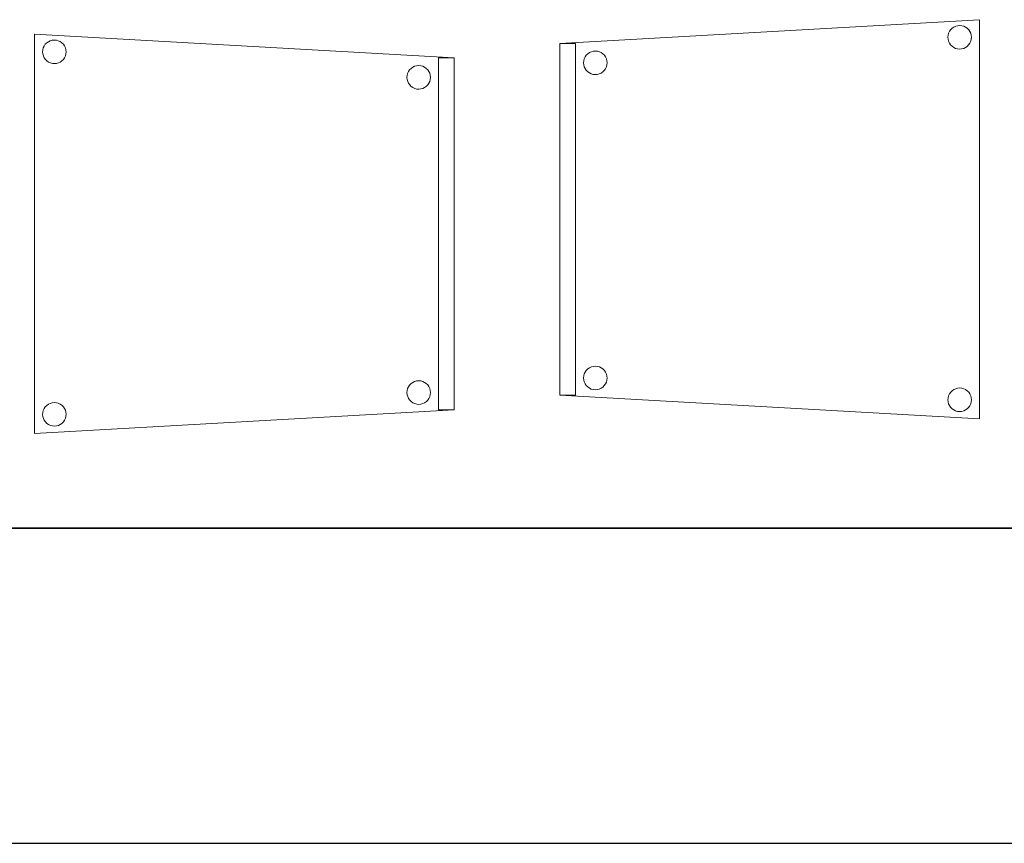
# Model space of a CAD drawing. Header units: metres. Extents: x 391.1 to 427.5, y 12.8 to 28.4.
# Tile 11 of 203: x 402.8 to 404, y 12.8 to 13.9. Entities that reach past the tile are written whole.
import ezdxf

# ---------------------------------------------------------------- set-up
doc = ezdxf.new("R2010")
doc.units = ezdxf.units.M
doc.layers.add('01_SUELOS', color=7, linetype='Continuous', lineweight=25, true_color=0x007f00)
for name, color, linetype, lineweight in [('02_MOBILIARIO', 7, 'Continuous', 18), ('A-DETL-____-MBND', 7, 'Continuous', 18), ('A-WALL-____-MCUT', 7, 'Continuous', 25), ('A-WALL-____-OTLN', 7, 'Continuous', 25)]:
    doc.layers.add(name, color=color, linetype=linetype, lineweight=lineweight)

# ---------------------------------------------------------------- blocks, each defined once
blk = doc.blocks.new('Family - Mur PA-152469-02_FON_P0A')
at = {"layer": 'A-WALL-____-MCUT', "color": 253, "true_color": 0xaaaaaa}
for p, q in [((26.0531, 0.4), (0.0791, 0.4)), ((0, 0), (25.9702, 0))]:
    blk.add_line(p, q, dxfattribs=at)
at = {"layer": 'A-WALL-____-OTLN', "color": 253, "true_color": 0xaaaaaa}
for p, q in [((26.0531, 0.4), (0.0791, 0.4)), ((0, 0), (25.9702, 0))]:
    blk.add_line(p, q, dxfattribs=at)
at = {"layer": 'A-WALL-____-OTLN', "color": 253, "lineweight": 18, "true_color": 0xaaaaaa}
blk.add_line((0, 0), (25.9702, 0), dxfattribs=at)
blk = doc.blocks.new('Family - Cadira confident_PA-152492-02_FON_P0A')
at = {"layer": 'A-DETL-____-MBND', "color": 253, "true_color": 0xaaaaaa}
for p, q in [((0, 0.5065), (0.5326, 0.4765)), ((0, 0), (0, 0.5065)), ((0.5326, 0.4765), (0, 0.5065)), ((0, 0.5065), (0, 0)), ((0.0104, 0.4868), (0.011, 0.4893)), ((0.011, 0.4893), (0.0104, 0.4868)), ((0.011, 0.4893), (0.0121, 0.4916)), ((0.0121, 0.4916), (0.011, 0.4893)), ((0.0121, 0.4916), (0.0136, 0.4938)), ((0.0136, 0.4938), (0.0121, 0.4916)), ((0.0136, 0.4938), (0.0154, 0.4956)), ((0.0154, 0.4956), (0.0136, 0.4938)), ((0.0154, 0.4956), (0.0176, 0.4971)), ((0.0176, 0.4971), (0.0154, 0.4956)), ((0.0176, 0.4971), (0.0199, 0.4982)), ((0.0199, 0.4982), (0.0176, 0.4971)), ((0.0199, 0.4982), (0.0224, 0.4989)), ((0.0224, 0.4989), (0.0199, 0.4982)), ((0.0224, 0.4989), (0.025, 0.4992)), ((0.025, 0.4992), (0.0224, 0.4989)), ((0.025, 0.4992), (0.0276, 0.4989)), ((0.0276, 0.4989), (0.025, 0.4992)), ((0.0276, 0.4989), (0.0301, 0.4983)), ((0.0301, 0.4983), (0.0276, 0.4989)), ((0.0301, 0.4983), (0.0325, 0.4972)), ((0.0325, 0.4972), (0.0301, 0.4983)), ((0.0325, 0.4972), (0.0346, 0.4957)), ((0.0346, 0.4957), (0.0325, 0.4972)), ((0.0346, 0.4957), (0.0365, 0.4939)), ((0.0365, 0.4939), (0.0346, 0.4957)), ((0.0365, 0.4939), (0.038, 0.4918)), ((0.038, 0.4918), (0.0365, 0.4939)), ((0.038, 0.4918), (0.0391, 0.4894)), ((0.0391, 0.4894), (0.038, 0.4918)), ((0.0391, 0.4894), (0.0398, 0.4869)), ((0.0398, 0.4869), (0.0391, 0.4894)), ((0.0102, 0.4842), (0.0104, 0.4868)), ((0.0104, 0.4868), (0.0102, 0.4842)), ((0.0104, 0.4816), (0.0102, 0.4842)), ((0.0102, 0.4842), (0.0104, 0.4816)), ((0.0111, 0.4791), (0.0104, 0.4816)), ((0.0104, 0.4816), (0.0111, 0.4791)), ((0.0122, 0.4767), (0.0111, 0.4791)), ((0.0111, 0.4791), (0.0122, 0.4767)), ((0.0137, 0.4746), (0.0122, 0.4767)), ((0.0122, 0.4767), (0.0137, 0.4746)), ((0.0381, 0.4768), (0.0366, 0.4747)), ((0.0366, 0.4747), (0.0381, 0.4768)), ((0.0392, 0.4792), (0.0381, 0.4768)), ((0.0381, 0.4768), (0.0392, 0.4792)), ((0.0398, 0.4817), (0.0392, 0.4792)), ((0.0392, 0.4792), (0.0398, 0.4817)), ((0.0398, 0.4869), (0.04, 0.4843)), ((0.04, 0.4843), (0.0398, 0.4869)), ((0.04, 0.4843), (0.0398, 0.4817)), ((0.0398, 0.4817), (0.04, 0.4843)), ((0.5126, 0.03), (0.5126, 0.4765)), ((0.5126, 0.4765), (0.5326, 0.4765)), ((0.5126, 0.4765), (0.5126, 0.03)), ((0.5326, 0.4765), (0.5126, 0.4765)), ((0.5326, 0.4765), (0.5326, 0.03)), ((0.5326, 0.03), (0.5326, 0.4765)), ((0.5326, 0.4765), (0.5326, 0.03)), ((0.5326, 0.03), (0.5326, 0.4765)), ((0.0155, 0.4727), (0.0137, 0.4746)), ((0.0137, 0.4746), (0.0155, 0.4727)), ((0.0177, 0.4713), (0.0155, 0.4727)), ((0.0155, 0.4727), (0.0177, 0.4713)), ((0.02, 0.4702), (0.0177, 0.4713)), ((0.0177, 0.4713), (0.02, 0.4702)), ((0.0226, 0.4695), (0.02, 0.4702)), ((0.02, 0.4702), (0.0226, 0.4695)), ((0.0252, 0.4693), (0.0226, 0.4695)), ((0.0226, 0.4695), (0.0252, 0.4693)), ((0.0278, 0.4695), (0.0252, 0.4693)), ((0.0252, 0.4693), (0.0278, 0.4695)), ((0.0303, 0.4702), (0.0278, 0.4695)), ((0.0278, 0.4695), (0.0303, 0.4702)), ((0.0326, 0.4713), (0.0303, 0.4702)), ((0.0303, 0.4702), (0.0326, 0.4713)), ((0.0347, 0.4728), (0.0326, 0.4713)), ((0.0326, 0.4713), (0.0347, 0.4728)), ((0.0366, 0.4747), (0.0347, 0.4728)), ((0.0347, 0.4728), (0.0366, 0.4747)), ((0.476, 0.4614), (0.4779, 0.4633)), ((0.4779, 0.4633), (0.476, 0.4614)), ((0.4779, 0.4633), (0.48, 0.4648)), ((0.48, 0.4648), (0.4779, 0.4633)), ((0.48, 0.4648), (0.4823, 0.4659)), ((0.4823, 0.4659), (0.48, 0.4648)), ((0.4823, 0.4659), (0.4848, 0.4666)), ((0.4848, 0.4666), (0.4823, 0.4659)), ((0.4848, 0.4666), (0.4874, 0.4668)), ((0.4874, 0.4668), (0.4848, 0.4666)), ((0.4874, 0.4668), (0.49, 0.4666)), ((0.49, 0.4666), (0.4874, 0.4668)), ((0.49, 0.4666), (0.4926, 0.4659)), ((0.4926, 0.4659), (0.49, 0.4666)), ((0.4926, 0.4659), (0.4949, 0.4648)), ((0.4949, 0.4648), (0.4926, 0.4659)), ((0.4949, 0.4648), (0.4971, 0.4633)), ((0.4971, 0.4633), (0.4949, 0.4648)), ((0.4971, 0.4633), (0.4989, 0.4615)), ((0.4989, 0.4615), (0.4971, 0.4633)), ((0.4726, 0.4518), (0.4728, 0.4544)), ((0.4728, 0.4544), (0.4726, 0.4518)), ((0.4728, 0.4492), (0.4726, 0.4518)), ((0.4726, 0.4518), (0.4728, 0.4492)), ((0.4728, 0.4544), (0.4734, 0.4569)), ((0.4734, 0.4569), (0.4728, 0.4544)), ((0.4734, 0.4569), (0.4745, 0.4593)), ((0.4745, 0.4593), (0.4734, 0.4569)), ((0.4745, 0.4593), (0.476, 0.4614)), ((0.476, 0.4614), (0.4745, 0.4593)), ((0.4989, 0.4615), (0.5004, 0.4594)), ((0.5004, 0.4594), (0.4989, 0.4615)), ((0.5004, 0.4594), (0.5015, 0.457)), ((0.5015, 0.457), (0.5004, 0.4594)), ((0.5015, 0.457), (0.5022, 0.4545)), ((0.5022, 0.4545), (0.5015, 0.457)), ((0.5022, 0.4545), (0.5024, 0.4519)), ((0.5024, 0.4519), (0.5022, 0.4545)), ((0.5024, 0.4519), (0.5022, 0.4493)), ((0.5022, 0.4493), (0.5024, 0.4519)), ((0.4735, 0.4467), (0.4728, 0.4492)), ((0.4728, 0.4492), (0.4735, 0.4467)), ((0.4746, 0.4443), (0.4735, 0.4467)), ((0.4735, 0.4467), (0.4746, 0.4443)), ((0.4761, 0.4422), (0.4746, 0.4443)), ((0.4746, 0.4443), (0.4761, 0.4422)), ((0.478, 0.4404), (0.4761, 0.4422)), ((0.4761, 0.4422), (0.478, 0.4404)), ((0.4801, 0.4389), (0.478, 0.4404)), ((0.478, 0.4404), (0.4801, 0.4389)), ((0.4825, 0.4378), (0.4801, 0.4389)), ((0.4801, 0.4389), (0.4825, 0.4378)), ((0.485, 0.4371), (0.4825, 0.4378)), ((0.4825, 0.4378), (0.485, 0.4371)), ((0.4927, 0.4378), (0.4902, 0.4372)), ((0.4902, 0.4372), (0.4927, 0.4378)), ((0.495, 0.439), (0.4927, 0.4378)), ((0.4927, 0.4378), (0.495, 0.439)), ((0.4972, 0.4405), (0.495, 0.439)), ((0.495, 0.439), (0.4972, 0.4405)), ((0.499, 0.4423), (0.4972, 0.4405)), ((0.4972, 0.4405), (0.499, 0.4423)), ((0.5005, 0.4445), (0.499, 0.4423)), ((0.499, 0.4423), (0.5005, 0.4445)), ((0.5016, 0.4468), (0.5005, 0.4445)), ((0.5005, 0.4445), (0.5016, 0.4468)), ((0.5022, 0.4493), (0.5016, 0.4468)), ((0.5016, 0.4468), (0.5022, 0.4493)), ((0.4876, 0.4369), (0.485, 0.4371)), ((0.485, 0.4371), (0.4876, 0.4369)), ((0.4902, 0.4372), (0.4876, 0.4369)), ((0.4876, 0.4369), (0.4902, 0.4372)), ((0.476, 0.0614), (0.4779, 0.0633)), ((0.4779, 0.0633), (0.476, 0.0614)), ((0.4779, 0.0633), (0.48, 0.0648)), ((0.48, 0.0648), (0.4779, 0.0633)), ((0.48, 0.0648), (0.4823, 0.0659)), ((0.4823, 0.0659), (0.48, 0.0648)), ((0.4823, 0.0659), (0.4848, 0.0666)), ((0.4848, 0.0666), (0.4823, 0.0659)), ((0.4848, 0.0666), (0.4874, 0.0668)), ((0.4874, 0.0668), (0.4848, 0.0666)), ((0.4874, 0.0668), (0.49, 0.0666)), ((0.49, 0.0666), (0.4874, 0.0668)), ((0.49, 0.0666), (0.4926, 0.0659)), ((0.4926, 0.0659), (0.49, 0.0666)), ((0.4926, 0.0659), (0.4949, 0.0648)), ((0.4949, 0.0648), (0.4926, 0.0659)), ((0.4949, 0.0648), (0.4971, 0.0633)), ((0.4971, 0.0633), (0.4949, 0.0648)), ((0.4971, 0.0633), (0.4989, 0.0615)), ((0.4989, 0.0615), (0.4971, 0.0633)), ((0.4726, 0.0518), (0.4728, 0.0544)), ((0.4728, 0.0544), (0.4726, 0.0518)), ((0.4728, 0.0492), (0.4726, 0.0518)), ((0.4726, 0.0518), (0.4728, 0.0492)), ((0.4728, 0.0544), (0.4734, 0.0569)), ((0.4734, 0.0569), (0.4728, 0.0544)), ((0.4734, 0.0569), (0.4745, 0.0593)), ((0.4745, 0.0593), (0.4734, 0.0569)), ((0.4745, 0.0593), (0.476, 0.0614)), ((0.476, 0.0614), (0.4745, 0.0593)), ((0.4989, 0.0615), (0.5004, 0.0594)), ((0.5004, 0.0594), (0.4989, 0.0615)), ((0.5004, 0.0594), (0.5015, 0.057)), ((0.5015, 0.057), (0.5004, 0.0594)), ((0.5015, 0.057), (0.5022, 0.0545)), ((0.5022, 0.0545), (0.5015, 0.057)), ((0.5022, 0.0545), (0.5024, 0.0519)), ((0.5024, 0.0519), (0.5022, 0.0545)), ((0.5024, 0.0519), (0.5022, 0.0493)), ((0.5022, 0.0493), (0.5024, 0.0519)), ((0.0176, 0.0371), (0.0199, 0.0382)), ((0.0199, 0.0382), (0.0176, 0.0371)), ((0.0199, 0.0382), (0.0224, 0.0389)), ((0.0224, 0.0389), (0.0199, 0.0382)), ((0.0224, 0.0389), (0.025, 0.0392)), ((0.025, 0.0392), (0.0224, 0.0389)), ((0.025, 0.0392), (0.0276, 0.0389)), ((0.0276, 0.0389), (0.025, 0.0392)), ((0.0276, 0.0389), (0.0301, 0.0383)), ((0.0301, 0.0383), (0.0276, 0.0389)), ((0.0301, 0.0383), (0.0325, 0.0372)), ((0.0325, 0.0372), (0.0301, 0.0383)), ((0.4735, 0.0467), (0.4728, 0.0492)), ((0.4728, 0.0492), (0.4735, 0.0467)), ((0.4746, 0.0443), (0.4735, 0.0467)), ((0.4735, 0.0467), (0.4746, 0.0443)), ((0.4761, 0.0422), (0.4746, 0.0443)), ((0.4746, 0.0443), (0.4761, 0.0422)), ((0.478, 0.0404), (0.4761, 0.0422)), ((0.4761, 0.0422), (0.478, 0.0404)), ((0.4801, 0.0389), (0.478, 0.0404)), ((0.478, 0.0404), (0.4801, 0.0389)), ((0.4825, 0.0378), (0.4801, 0.0389)), ((0.4801, 0.0389), (0.4825, 0.0378)), ((0.485, 0.0371), (0.4825, 0.0378)), ((0.4825, 0.0378), (0.485, 0.0371)), ((0.4927, 0.0378), (0.4902, 0.0372)), ((0.4902, 0.0372), (0.4927, 0.0378)), ((0.495, 0.039), (0.4927, 0.0378)), ((0.4927, 0.0378), (0.495, 0.039)), ((0.4972, 0.0405), (0.495, 0.039)), ((0.495, 0.039), (0.4972, 0.0405)), ((0.499, 0.0423), (0.4972, 0.0405)), ((0.4972, 0.0405), (0.499, 0.0423)), ((0.5005, 0.0445), (0.499, 0.0423)), ((0.499, 0.0423), (0.5005, 0.0445)), ((0.5016, 0.0468), (0.5005, 0.0445)), ((0.5005, 0.0445), (0.5016, 0.0468)), ((0.5022, 0.0493), (0.5016, 0.0468)), ((0.5016, 0.0468), (0.5022, 0.0493)), ((0.5326, 0.03), (0, 0)), ((0, 0), (0.5326, 0.03)), ((0.0102, 0.0242), (0.0104, 0.0268)), ((0.0104, 0.0268), (0.0102, 0.0242)), ((0.0104, 0.0268), (0.011, 0.0293)), ((0.011, 0.0293), (0.0104, 0.0268)), ((0.011, 0.0293), (0.0121, 0.0316)), ((0.0121, 0.0316), (0.011, 0.0293)), ((0.0121, 0.0316), (0.0136, 0.0338)), ((0.0136, 0.0338), (0.0121, 0.0316)), ((0.0136, 0.0338), (0.0154, 0.0356)), ((0.0154, 0.0356), (0.0136, 0.0338)), ((0.0154, 0.0356), (0.0176, 0.0371)), ((0.0176, 0.0371), (0.0154, 0.0356)), ((0.0325, 0.0372), (0.0346, 0.0357)), ((0.0346, 0.0357), (0.0325, 0.0372)), ((0.0346, 0.0357), (0.0365, 0.0339)), ((0.0365, 0.0339), (0.0346, 0.0357)), ((0.0365, 0.0339), (0.038, 0.0318)), ((0.038, 0.0318), (0.0365, 0.0339)), ((0.038, 0.0318), (0.0391, 0.0294)), ((0.0391, 0.0294), (0.038, 0.0318)), ((0.0391, 0.0294), (0.0398, 0.0269)), ((0.0398, 0.0269), (0.0391, 0.0294)), ((0.0398, 0.0269), (0.04, 0.0243)), ((0.04, 0.0243), (0.0398, 0.0269)), ((0.4876, 0.0369), (0.485, 0.0371)), ((0.485, 0.0371), (0.4876, 0.0369)), ((0.4902, 0.0372), (0.4876, 0.0369)), ((0.4876, 0.0369), (0.4902, 0.0372)), ((0.5326, 0.03), (0.5126, 0.03)), ((0.5126, 0.03), (0.5326, 0.03)), ((0.0104, 0.0216), (0.0102, 0.0242)), ((0.0102, 0.0242), (0.0104, 0.0216)), ((0.0111, 0.0191), (0.0104, 0.0216)), ((0.0104, 0.0216), (0.0111, 0.0191)), ((0.0122, 0.0167), (0.0111, 0.0191)), ((0.0111, 0.0191), (0.0122, 0.0167)), ((0.0137, 0.0146), (0.0122, 0.0167)), ((0.0122, 0.0167), (0.0137, 0.0146)), ((0.0155, 0.0127), (0.0137, 0.0146)), ((0.0137, 0.0146), (0.0155, 0.0127)), ((0.0177, 0.0113), (0.0155, 0.0127)), ((0.0155, 0.0127), (0.0177, 0.0113)), ((0.0347, 0.0128), (0.0326, 0.0113)), ((0.0326, 0.0113), (0.0347, 0.0128)), ((0.0366, 0.0147), (0.0347, 0.0128)), ((0.0347, 0.0128), (0.0366, 0.0147)), ((0.0381, 0.0168), (0.0366, 0.0147)), ((0.0366, 0.0147), (0.0381, 0.0168)), ((0.0392, 0.0192), (0.0381, 0.0168)), ((0.0381, 0.0168), (0.0392, 0.0192)), ((0.0398, 0.0217), (0.0392, 0.0192)), ((0.0392, 0.0192), (0.0398, 0.0217)), ((0.04, 0.0243), (0.0398, 0.0217)), ((0.0398, 0.0217), (0.04, 0.0243)), ((0.02, 0.0102), (0.0177, 0.0113)), ((0.0177, 0.0113), (0.02, 0.0102)), ((0.0226, 0.0095), (0.02, 0.0102)), ((0.02, 0.0102), (0.0226, 0.0095)), ((0.0252, 0.0093), (0.0226, 0.0095)), ((0.0226, 0.0095), (0.0252, 0.0093)), ((0.0278, 0.0095), (0.0252, 0.0093)), ((0.0252, 0.0093), (0.0278, 0.0095)), ((0.0303, 0.0102), (0.0278, 0.0095)), ((0.0278, 0.0095), (0.0303, 0.0102)), ((0.0326, 0.0113), (0.0303, 0.0102)), ((0.0303, 0.0102), (0.0326, 0.0113))]:
    blk.add_line(p, q, dxfattribs=at)
blk = doc.blocks.new('Family - Cadira confident_PA-152585-02_FON_P0A')
at = {"layer": 'A-DETL-____-MBND', "color": 253, "true_color": 0xaaaaaa}
for p, q in [((0, 0.4765), (0.5326, 0.5065)), ((0.5326, 0.5065), (0, 0.4765)), ((0.5326, 0.5065), (0.5326, 0)), ((0.5326, 0), (0.5326, 0.5065)), ((0.4928, 0.4869), (0.4935, 0.4894)), ((0.4935, 0.4894), (0.4928, 0.4869)), ((0.4935, 0.4894), (0.4946, 0.4918)), ((0.4946, 0.4918), (0.4935, 0.4894)), ((0.4946, 0.4918), (0.4961, 0.4939)), ((0.4961, 0.4939), (0.4946, 0.4918)), ((0.4961, 0.4939), (0.498, 0.4957)), ((0.498, 0.4957), (0.4961, 0.4939)), ((0.498, 0.4957), (0.5001, 0.4972)), ((0.5001, 0.4972), (0.498, 0.4957)), ((0.5001, 0.4972), (0.5025, 0.4983)), ((0.5025, 0.4983), (0.5001, 0.4972)), ((0.5025, 0.4983), (0.505, 0.4989)), ((0.505, 0.4989), (0.5025, 0.4983)), ((0.505, 0.4989), (0.5076, 0.4992)), ((0.5076, 0.4992), (0.505, 0.4989)), ((0.5076, 0.4992), (0.5102, 0.4989)), ((0.5102, 0.4989), (0.5076, 0.4992)), ((0.5102, 0.4989), (0.5127, 0.4982)), ((0.5127, 0.4982), (0.5102, 0.4989)), ((0.5127, 0.4982), (0.515, 0.4971)), ((0.515, 0.4971), (0.5127, 0.4982)), ((0.515, 0.4971), (0.5172, 0.4956)), ((0.5172, 0.4956), (0.515, 0.4971)), ((0.5172, 0.4956), (0.519, 0.4938)), ((0.519, 0.4938), (0.5172, 0.4956)), ((0.519, 0.4938), (0.5205, 0.4916)), ((0.5205, 0.4916), (0.519, 0.4938)), ((0.5205, 0.4916), (0.5216, 0.4893)), ((0.5216, 0.4893), (0.5205, 0.4916)), ((0.5216, 0.4893), (0.5222, 0.4868)), ((0.5222, 0.4868), (0.5216, 0.4893)), ((0, 0.4765), (0.02, 0.4765)), ((0, 0.03), (0, 0.4765)), ((0.02, 0.4765), (0, 0.4765)), ((0, 0.4765), (0, 0.03)), ((0, 0.03), (0, 0.4765)), ((0, 0.4765), (0, 0.03)), ((0.02, 0.4765), (0.02, 0.03)), ((0.02, 0.03), (0.02, 0.4765)), ((0.4926, 0.4843), (0.4928, 0.4869)), ((0.4928, 0.4869), (0.4926, 0.4843)), ((0.4928, 0.4817), (0.4926, 0.4843)), ((0.4926, 0.4843), (0.4928, 0.4817)), ((0.4935, 0.4792), (0.4928, 0.4817)), ((0.4928, 0.4817), (0.4935, 0.4792)), ((0.4945, 0.4768), (0.4935, 0.4792)), ((0.4935, 0.4792), (0.4945, 0.4768)), ((0.496, 0.4747), (0.4945, 0.4768)), ((0.4945, 0.4768), (0.496, 0.4747)), ((0.5204, 0.4767), (0.5189, 0.4746)), ((0.5189, 0.4746), (0.5204, 0.4767)), ((0.5215, 0.4791), (0.5204, 0.4767)), ((0.5204, 0.4767), (0.5215, 0.4791)), ((0.5222, 0.4816), (0.5215, 0.4791)), ((0.5215, 0.4791), (0.5222, 0.4816)), ((0.5222, 0.4868), (0.5224, 0.4842)), ((0.5224, 0.4842), (0.5222, 0.4868)), ((0.5224, 0.4842), (0.5222, 0.4816)), ((0.5222, 0.4816), (0.5224, 0.4842)), ((0.0337, 0.4615), (0.0356, 0.4633)), ((0.0356, 0.4633), (0.0337, 0.4615)), ((0.0356, 0.4633), (0.0377, 0.4648)), ((0.0377, 0.4648), (0.0356, 0.4633)), ((0.0377, 0.4648), (0.0401, 0.4659)), ((0.0401, 0.4659), (0.0377, 0.4648)), ((0.0401, 0.4659), (0.0426, 0.4666)), ((0.0426, 0.4666), (0.0401, 0.4659)), ((0.0426, 0.4666), (0.0452, 0.4668)), ((0.0452, 0.4668), (0.0426, 0.4666)), ((0.0452, 0.4668), (0.0478, 0.4666)), ((0.0478, 0.4666), (0.0452, 0.4668)), ((0.0478, 0.4666), (0.0503, 0.4659)), ((0.0503, 0.4659), (0.0478, 0.4666)), ((0.0503, 0.4659), (0.0526, 0.4648)), ((0.0526, 0.4648), (0.0503, 0.4659)), ((0.0526, 0.4648), (0.0548, 0.4633)), ((0.0548, 0.4633), (0.0526, 0.4648)), ((0.0548, 0.4633), (0.0566, 0.4614)), ((0.0566, 0.4614), (0.0548, 0.4633)), ((0.4979, 0.4728), (0.496, 0.4747)), ((0.496, 0.4747), (0.4979, 0.4728)), ((0.5, 0.4713), (0.4979, 0.4728)), ((0.4979, 0.4728), (0.5, 0.4713)), ((0.5023, 0.4702), (0.5, 0.4713)), ((0.5, 0.4713), (0.5023, 0.4702)), ((0.5049, 0.4695), (0.5023, 0.4702)), ((0.5023, 0.4702), (0.5049, 0.4695)), ((0.5074, 0.4693), (0.5049, 0.4695)), ((0.5049, 0.4695), (0.5074, 0.4693)), ((0.51, 0.4695), (0.5074, 0.4693)), ((0.5074, 0.4693), (0.51, 0.4695)), ((0.5126, 0.4702), (0.51, 0.4695)), ((0.51, 0.4695), (0.5126, 0.4702)), ((0.5149, 0.4713), (0.5126, 0.4702)), ((0.5126, 0.4702), (0.5149, 0.4713)), ((0.5171, 0.4727), (0.5149, 0.4713)), ((0.5149, 0.4713), (0.5171, 0.4727)), ((0.5189, 0.4746), (0.5171, 0.4727)), ((0.5171, 0.4727), (0.5189, 0.4746)), ((0.0302, 0.4519), (0.0304, 0.4545)), ((0.0304, 0.4545), (0.0302, 0.4519)), ((0.0304, 0.4493), (0.0302, 0.4519)), ((0.0302, 0.4519), (0.0304, 0.4493)), ((0.0304, 0.4545), (0.0311, 0.457)), ((0.0311, 0.457), (0.0304, 0.4545)), ((0.0311, 0.457), (0.0322, 0.4594)), ((0.0322, 0.4594), (0.0311, 0.457)), ((0.0322, 0.4594), (0.0337, 0.4615)), ((0.0337, 0.4615), (0.0322, 0.4594)), ((0.0566, 0.4614), (0.0581, 0.4593)), ((0.0581, 0.4593), (0.0566, 0.4614)), ((0.0581, 0.4593), (0.0592, 0.4569)), ((0.0592, 0.4569), (0.0581, 0.4593)), ((0.0592, 0.4569), (0.0598, 0.4544)), ((0.0598, 0.4544), (0.0592, 0.4569)), ((0.0598, 0.4544), (0.06, 0.4518)), ((0.06, 0.4518), (0.0598, 0.4544)), ((0.06, 0.4518), (0.0598, 0.4492)), ((0.0598, 0.4492), (0.06, 0.4518)), ((0.031, 0.4468), (0.0304, 0.4493)), ((0.0304, 0.4493), (0.031, 0.4468)), ((0.0321, 0.4445), (0.031, 0.4468)), ((0.031, 0.4468), (0.0321, 0.4445)), ((0.0336, 0.4423), (0.0321, 0.4445)), ((0.0321, 0.4445), (0.0336, 0.4423)), ((0.0355, 0.4405), (0.0336, 0.4423)), ((0.0336, 0.4423), (0.0355, 0.4405)), ((0.0376, 0.439), (0.0355, 0.4405)), ((0.0355, 0.4405), (0.0376, 0.439)), ((0.0399, 0.4378), (0.0376, 0.439)), ((0.0376, 0.439), (0.0399, 0.4378)), ((0.0424, 0.4372), (0.0399, 0.4378)), ((0.0399, 0.4378), (0.0424, 0.4372)), ((0.0502, 0.4378), (0.0476, 0.4371)), ((0.0476, 0.4371), (0.0502, 0.4378)), ((0.0525, 0.4389), (0.0502, 0.4378)), ((0.0502, 0.4378), (0.0525, 0.4389)), ((0.0547, 0.4404), (0.0525, 0.4389)), ((0.0525, 0.4389), (0.0547, 0.4404)), ((0.0565, 0.4422), (0.0547, 0.4404)), ((0.0547, 0.4404), (0.0565, 0.4422)), ((0.058, 0.4443), (0.0565, 0.4422)), ((0.0565, 0.4422), (0.058, 0.4443)), ((0.0591, 0.4467), (0.058, 0.4443)), ((0.058, 0.4443), (0.0591, 0.4467)), ((0.0598, 0.4492), (0.0591, 0.4467)), ((0.0591, 0.4467), (0.0598, 0.4492)), ((0.045, 0.4369), (0.0424, 0.4372)), ((0.0424, 0.4372), (0.045, 0.4369)), ((0.0476, 0.4371), (0.045, 0.4369)), ((0.045, 0.4369), (0.0476, 0.4371)), ((0.0337, 0.0615), (0.0356, 0.0633)), ((0.0356, 0.0633), (0.0337, 0.0615)), ((0.0356, 0.0633), (0.0377, 0.0648)), ((0.0377, 0.0648), (0.0356, 0.0633)), ((0.0377, 0.0648), (0.0401, 0.0659)), ((0.0401, 0.0659), (0.0377, 0.0648)), ((0.0401, 0.0659), (0.0426, 0.0666)), ((0.0426, 0.0666), (0.0401, 0.0659)), ((0.0426, 0.0666), (0.0452, 0.0668)), ((0.0452, 0.0668), (0.0426, 0.0666)), ((0.0452, 0.0668), (0.0478, 0.0666)), ((0.0478, 0.0666), (0.0452, 0.0668)), ((0.0478, 0.0666), (0.0503, 0.0659)), ((0.0503, 0.0659), (0.0478, 0.0666)), ((0.0503, 0.0659), (0.0526, 0.0648)), ((0.0526, 0.0648), (0.0503, 0.0659)), ((0.0526, 0.0648), (0.0548, 0.0633)), ((0.0548, 0.0633), (0.0526, 0.0648)), ((0.0548, 0.0633), (0.0566, 0.0614)), ((0.0566, 0.0614), (0.0548, 0.0633)), ((0.0302, 0.0519), (0.0304, 0.0545)), ((0.0304, 0.0545), (0.0302, 0.0519)), ((0.0304, 0.0493), (0.0302, 0.0519)), ((0.0302, 0.0519), (0.0304, 0.0493)), ((0.0304, 0.0545), (0.0311, 0.057)), ((0.0311, 0.057), (0.0304, 0.0545)), ((0.0311, 0.057), (0.0322, 0.0594)), ((0.0322, 0.0594), (0.0311, 0.057)), ((0.0322, 0.0594), (0.0337, 0.0615)), ((0.0337, 0.0615), (0.0322, 0.0594)), ((0.0566, 0.0614), (0.0581, 0.0593)), ((0.0581, 0.0593), (0.0566, 0.0614)), ((0.0581, 0.0593), (0.0592, 0.0569)), ((0.0592, 0.0569), (0.0581, 0.0593)), ((0.0592, 0.0569), (0.0598, 0.0544)), ((0.0598, 0.0544), (0.0592, 0.0569)), ((0.0598, 0.0544), (0.06, 0.0518)), ((0.06, 0.0518), (0.0598, 0.0544)), ((0.06, 0.0518), (0.0598, 0.0492)), ((0.0598, 0.0492), (0.06, 0.0518)), ((0.031, 0.0468), (0.0304, 0.0493)), ((0.0304, 0.0493), (0.031, 0.0468)), ((0.0321, 0.0445), (0.031, 0.0468)), ((0.031, 0.0468), (0.0321, 0.0445)), ((0.0336, 0.0423), (0.0321, 0.0445)), ((0.0321, 0.0445), (0.0336, 0.0423)), ((0.0355, 0.0405), (0.0336, 0.0423)), ((0.0336, 0.0423), (0.0355, 0.0405)), ((0.0376, 0.039), (0.0355, 0.0405)), ((0.0355, 0.0405), (0.0376, 0.039)), ((0.0399, 0.0378), (0.0376, 0.039)), ((0.0376, 0.039), (0.0399, 0.0378)), ((0.0424, 0.0372), (0.0399, 0.0378)), ((0.0399, 0.0378), (0.0424, 0.0372)), ((0.0502, 0.0378), (0.0476, 0.0371)), ((0.0476, 0.0371), (0.0502, 0.0378)), ((0.0525, 0.0389), (0.0502, 0.0378)), ((0.0502, 0.0378), (0.0525, 0.0389)), ((0.0547, 0.0404), (0.0525, 0.0389)), ((0.0525, 0.0389), (0.0547, 0.0404)), ((0.0565, 0.0422), (0.0547, 0.0404)), ((0.0547, 0.0404), (0.0565, 0.0422)), ((0.058, 0.0443), (0.0565, 0.0422)), ((0.0565, 0.0422), (0.058, 0.0443)), ((0.0591, 0.0467), (0.058, 0.0443)), ((0.058, 0.0443), (0.0591, 0.0467)), ((0.0598, 0.0492), (0.0591, 0.0467)), ((0.0591, 0.0467), (0.0598, 0.0492)), ((0.5001, 0.0372), (0.5025, 0.0383)), ((0.5025, 0.0383), (0.5001, 0.0372)), ((0.5025, 0.0383), (0.505, 0.0389)), ((0.505, 0.0389), (0.5025, 0.0383)), ((0.505, 0.0389), (0.5076, 0.0392)), ((0.5076, 0.0392), (0.505, 0.0389)), ((0.5076, 0.0392), (0.5102, 0.0389)), ((0.5102, 0.0389), (0.5076, 0.0392)), ((0.5102, 0.0389), (0.5127, 0.0382)), ((0.5127, 0.0382), (0.5102, 0.0389)), ((0.5127, 0.0382), (0.515, 0.0371)), ((0.515, 0.0371), (0.5127, 0.0382)), ((0.02, 0.03), (0, 0.03)), ((0, 0.03), (0.02, 0.03)), ((0.5326, 0), (0, 0.03)), ((0, 0.03), (0.5326, 0)), ((0.045, 0.0369), (0.0424, 0.0372)), ((0.0424, 0.0372), (0.045, 0.0369)), ((0.0476, 0.0371), (0.045, 0.0369)), ((0.045, 0.0369), (0.0476, 0.0371)), ((0.4926, 0.0243), (0.4928, 0.0269)), ((0.4928, 0.0269), (0.4926, 0.0243)), ((0.4928, 0.0269), (0.4935, 0.0294)), ((0.4935, 0.0294), (0.4928, 0.0269)), ((0.4935, 0.0294), (0.4946, 0.0318)), ((0.4946, 0.0318), (0.4935, 0.0294)), ((0.4946, 0.0318), (0.4961, 0.0339)), ((0.4961, 0.0339), (0.4946, 0.0318)), ((0.4961, 0.0339), (0.498, 0.0357)), ((0.498, 0.0357), (0.4961, 0.0339)), ((0.498, 0.0357), (0.5001, 0.0372)), ((0.5001, 0.0372), (0.498, 0.0357)), ((0.515, 0.0371), (0.5172, 0.0356)), ((0.5172, 0.0356), (0.515, 0.0371)), ((0.5172, 0.0356), (0.519, 0.0338)), ((0.519, 0.0338), (0.5172, 0.0356)), ((0.519, 0.0338), (0.5205, 0.0316)), ((0.5205, 0.0316), (0.519, 0.0338)), ((0.5205, 0.0316), (0.5216, 0.0293)), ((0.5216, 0.0293), (0.5205, 0.0316)), ((0.5216, 0.0293), (0.5222, 0.0268)), ((0.5222, 0.0268), (0.5216, 0.0293)), ((0.5222, 0.0268), (0.5224, 0.0242)), ((0.5224, 0.0242), (0.5222, 0.0268)), ((0.4928, 0.0217), (0.4926, 0.0243)), ((0.4926, 0.0243), (0.4928, 0.0217)), ((0.4935, 0.0192), (0.4928, 0.0217)), ((0.4928, 0.0217), (0.4935, 0.0192)), ((0.4945, 0.0168), (0.4935, 0.0192)), ((0.4935, 0.0192), (0.4945, 0.0168)), ((0.496, 0.0147), (0.4945, 0.0168)), ((0.4945, 0.0168), (0.496, 0.0147)), ((0.4979, 0.0128), (0.496, 0.0147)), ((0.496, 0.0147), (0.4979, 0.0128)), ((0.5, 0.0113), (0.4979, 0.0128)), ((0.4979, 0.0128), (0.5, 0.0113)), ((0.5171, 0.0127), (0.5149, 0.0113)), ((0.5149, 0.0113), (0.5171, 0.0127)), ((0.5189, 0.0146), (0.5171, 0.0127)), ((0.5171, 0.0127), (0.5189, 0.0146)), ((0.5204, 0.0167), (0.5189, 0.0146)), ((0.5189, 0.0146), (0.5204, 0.0167)), ((0.5215, 0.0191), (0.5204, 0.0167)), ((0.5204, 0.0167), (0.5215, 0.0191)), ((0.5222, 0.0216), (0.5215, 0.0191)), ((0.5215, 0.0191), (0.5222, 0.0216)), ((0.5224, 0.0242), (0.5222, 0.0216)), ((0.5222, 0.0216), (0.5224, 0.0242)), ((0.5023, 0.0102), (0.5, 0.0113)), ((0.5, 0.0113), (0.5023, 0.0102)), ((0.5049, 0.0095), (0.5023, 0.0102)), ((0.5023, 0.0102), (0.5049, 0.0095)), ((0.5074, 0.0093), (0.5049, 0.0095)), ((0.5049, 0.0095), (0.5074, 0.0093)), ((0.51, 0.0095), (0.5074, 0.0093)), ((0.5074, 0.0093), (0.51, 0.0095)), ((0.5126, 0.0102), (0.51, 0.0095)), ((0.51, 0.0095), (0.5126, 0.0102)), ((0.5149, 0.0113), (0.5126, 0.0102)), ((0.5126, 0.0102), (0.5149, 0.0113))]:
    blk.add_line(p, q, dxfattribs=at)
blk = doc.blocks.new('Family - LONDR55-XX_ZZ-ARQ-CAA-M3D-Londres55-152611-02_FON_P0A')
at = {"layer": '01_SUELOS', "color": 9, "true_color": 0xaad4aa}
for p, q in [((0, 0), (24.5639, 0)), ((24.5639, 0), (0, 0))]:
    blk.add_line(p, q, dxfattribs=at)
blk = doc.blocks.new('LONDR55-XX_ZZ-ARQ-CAA-M3D-Londres55_ifc-1-02_FON_P0A')
at = {"layer": '01_SUELOS', "color": 253, "lineweight": 18, "true_color": 0xaaaaaa}
blk.add_blockref('Family - LONDR55-XX_ZZ-ARQ-CAA-M3D-Londres55-152611-02_FON_P0A', (399.1772, 13.2406), dxfattribs=at)
at = {"layer": '02_MOBILIARIO', "color": 253, "lineweight": 18, "true_color": 0xaaaaaa}
for name, p in [('Family - Cadira confident_PA-152585-02_FON_P0A', (403.4562, 13.3792)), ('Family - Cadira confident_PA-152492-02_FON_P0A', (402.7897, 13.3607))]:
    blk.add_blockref(name, p, dxfattribs=at)
at = {"layer": 'A-WALL-____-OTLN', "color": 253, "lineweight": 18, "true_color": 0xaaaaaa}
blk.add_blockref('Family - Mur PA-152469-02_FON_P0A', (397.6873, 12.8406), dxfattribs=at)

msp = doc.modelspace()

# ---------------------------------------------------------------- block references
at = {"lineweight": 5}
msp.add_blockref('LONDR55-XX_ZZ-ARQ-CAA-M3D-Londres55_ifc-1-02_FON_P0A', (0, 0), dxfattribs=at)

doc.saveas('drawing.dxf')
